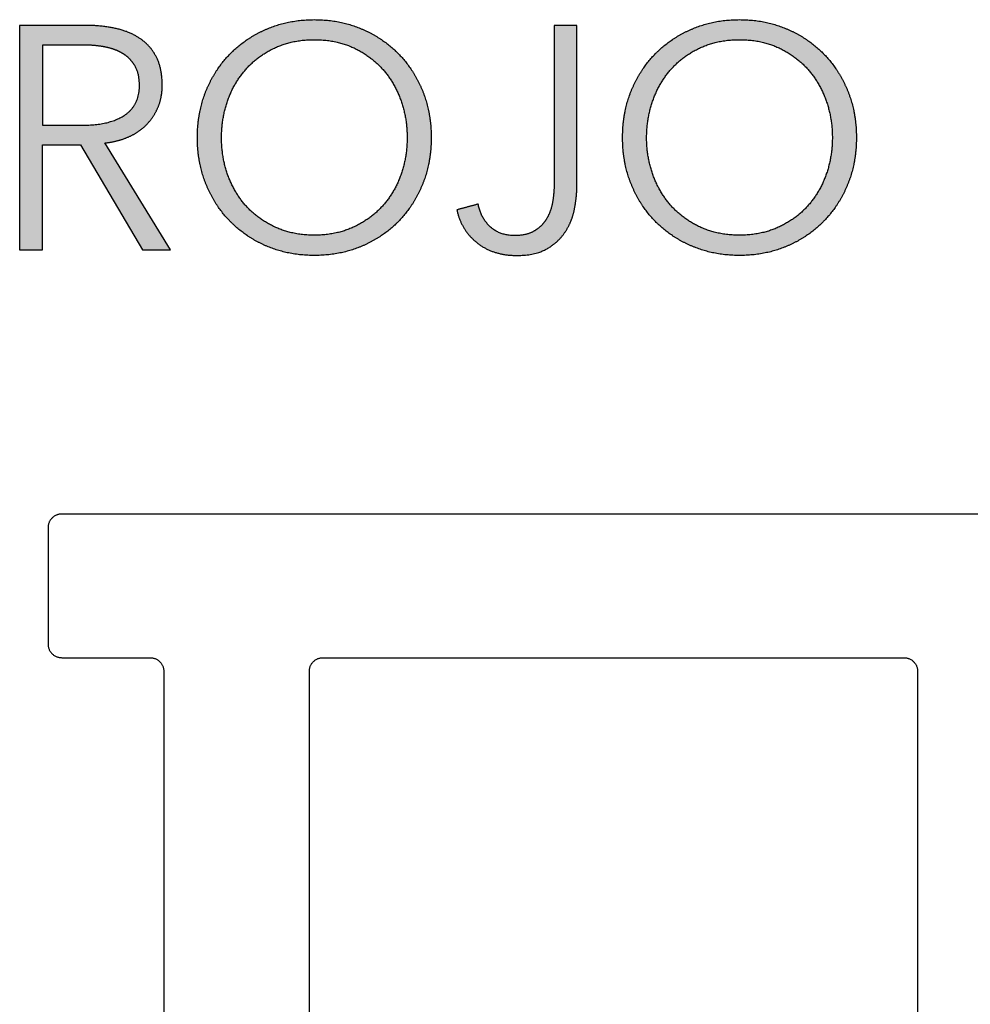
# Model space of a CAD drawing. Header units: millimetres. Extents: x 13017 to 17243, y -10418 to -9311.
# Tile 4 of 12: x 13740 to 13846, y -10089 to -9979. Entities that reach past the tile are written whole.
import ezdxf

# ---------------------------------------------------------------- set-up
doc = ezdxf.new("R2010")
doc.units = ezdxf.units.MM
doc.layers.add('CERAMICA_FERRES', color=7, linetype='Continuous', true_color=0x000000)
doc.layers.add('COTES_PLANOLS$Visible$Curves$Default', color=7, linetype='Continuous', true_color=0x000000)

msp = doc.modelspace()

# ---------------------------------------------------------------- hatches: boundary and pattern name
at = {"layer": 'CERAMICA_FERRES'}
h = msp.add_hatch(color=256, dxfattribs=at)
h.paths.add_polyline_path([(13747.72, -9979.69), (13740.37, -9979.69), (13740.37, -10004.69), (13742.92, -10004.69), (13742.92, -9993), (13747.15, -9993), (13754.07, -10004.69), (13757.18, -10004.69), (13749.87, -9992.79), (13750.21, -9992.75), (13750.38, -9992.72), (13750.55, -9992.7), (13750.71, -9992.67), (13750.87, -9992.63), (13751.04, -9992.6), (13751.2, -9992.56), (13751.35, -9992.52), (13751.51, -9992.47), (13751.67, -9992.43), (13751.82, -9992.38), (13751.97, -9992.33), (13752.12, -9992.27), (13752.27, -9992.21), (13752.41, -9992.15), (13752.56, -9992.09), (13752.7, -9992.02), (13752.84, -9991.96), (13752.98, -9991.89), (13753.11, -9991.81), (13753.24, -9991.74), (13753.37, -9991.66), (13753.5, -9991.57), (13753.62, -9991.49), (13753.75, -9991.4), (13753.87, -9991.31), (13753.98, -9991.22), (13754.1, -9991.13), (13754.21, -9991.03), (13754.32, -9990.93), (13754.43, -9990.83), (13754.53, -9990.72), (13754.63, -9990.62), (13754.73, -9990.51), (13754.83, -9990.4), (13754.92, -9990.28), (13755.01, -9990.16), (13755.1, -9990.05), (13755.19, -9989.92), (13755.27, -9989.8), (13755.35, -9989.67), (13755.43, -9989.55), (13755.5, -9989.42), (13755.57, -9989.28), (13755.64, -9989.15), (13755.71, -9989.01), (13755.77, -9988.87), (13755.83, -9988.73), (13755.88, -9988.58), (13755.94, -9988.44), (13755.99, -9988.29), (13756.03, -9988.14), (13756.07, -9987.99), (13756.11, -9987.83), (13756.14, -9987.68), (13756.17, -9987.52), (13756.19, -9987.36), (13756.21, -9987.2), (13756.23, -9987.04), (13756.25, -9986.87), (13756.26, -9986.7), (13756.26, -9986.53), (13756.26, -9986.36), (13756.26, -9986.13), (13756.25, -9985.91), (13756.24, -9985.69), (13756.22, -9985.48), (13756.2, -9985.27), (13756.17, -9985.06), (13756.14, -9984.86), (13756.1, -9984.67), (13756.06, -9984.48), (13756.01, -9984.29), (13755.96, -9984.1), (13755.91, -9983.93), (13755.84, -9983.75), (13755.78, -9983.58), (13755.74, -9983.5), (13755.7, -9983.42), (13755.67, -9983.33), (13755.63, -9983.25), (13755.55, -9983.1), (13755.46, -9982.94), (13755.37, -9982.79), (13755.28, -9982.65), (13755.18, -9982.51), (13755.08, -9982.37), (13754.97, -9982.23), (13754.86, -9982.1), (13754.75, -9981.98), (13754.63, -9981.85), (13754.51, -9981.73), (13754.39, -9981.62), (13754.26, -9981.5), (13754.12, -9981.4), (13753.99, -9981.29), (13753.84, -9981.19), (13753.7, -9981.09), (13753.55, -9981), (13753.4, -9980.91), (13753.24, -9980.82), (13753.09, -9980.74), (13752.92, -9980.66), (13752.76, -9980.58), (13752.59, -9980.51), (13752.42, -9980.44), (13752.24, -9980.37), (13752.07, -9980.31), (13751.88, -9980.25), (13751.7, -9980.19), (13751.51, -9980.14), (13751.32, -9980.09), (13751.13, -9980.04), (13750.73, -9979.96), (13750.32, -9979.89), (13749.91, -9979.83), (13749.49, -9979.78), (13749.06, -9979.74), (13748.62, -9979.71), (13748.17, -9979.69)], flags=0)
h.paths.add_polyline_path([(13747.33, -9990.81), (13747.71, -9990.81), (13748.08, -9990.79), (13748.43, -9990.77), (13748.78, -9990.74), (13749.11, -9990.7), (13749.43, -9990.65), (13749.75, -9990.6), (13749.9, -9990.57), (13750.05, -9990.53), (13750.19, -9990.5), (13750.34, -9990.46), (13750.48, -9990.42), (13750.62, -9990.38), (13750.75, -9990.33), (13750.89, -9990.29), (13751.02, -9990.24), (13751.14, -9990.19), (13751.27, -9990.13), (13751.39, -9990.08), (13751.51, -9990.02), (13751.62, -9989.96), (13751.74, -9989.9), (13751.85, -9989.83), (13751.96, -9989.77), (13752.06, -9989.7), (13752.16, -9989.63), (13752.26, -9989.56), (13752.36, -9989.48), (13752.45, -9989.4), (13752.54, -9989.32), (13752.63, -9989.24), (13752.71, -9989.16), (13752.79, -9989.07), (13752.86, -9988.99), (13752.94, -9988.9), (13753.01, -9988.8), (13753.07, -9988.71), (13753.14, -9988.61), (13753.2, -9988.51), (13753.25, -9988.41), (13753.31, -9988.31), (13753.36, -9988.2), (13753.4, -9988.1), (13753.45, -9987.99), (13753.49, -9987.87), (13753.52, -9987.76), (13753.56, -9987.64), (13753.59, -9987.53), (13753.62, -9987.4), (13753.64, -9987.28), (13753.66, -9987.16), (13753.68, -9987.03), (13753.69, -9986.9), (13753.71, -9986.77), (13753.71, -9986.64), (13753.72, -9986.5), (13753.72, -9986.36), (13753.72, -9986.21), (13753.71, -9986.06), (13753.7, -9985.91), (13753.69, -9985.77), (13753.68, -9985.63), (13753.66, -9985.49), (13753.63, -9985.36), (13753.61, -9985.22), (13753.58, -9985.09), (13753.54, -9984.97), (13753.5, -9984.85), (13753.46, -9984.73), (13753.44, -9984.67), (13753.42, -9984.61), (13753.39, -9984.55), (13753.37, -9984.5), (13753.34, -9984.44), (13753.32, -9984.39), (13753.29, -9984.33), (13753.26, -9984.28), (13753.2, -9984.17), (13753.14, -9984.07), (13753.08, -9983.97), (13753.01, -9983.87), (13752.94, -9983.78), (13752.87, -9983.69), (13752.79, -9983.6), (13752.71, -9983.51), (13752.63, -9983.43), (13752.55, -9983.34), (13752.46, -9983.26), (13752.37, -9983.19), (13752.28, -9983.11), (13752.19, -9983.04), (13752.09, -9982.97), (13751.99, -9982.9), (13751.89, -9982.84), (13751.78, -9982.77), (13751.67, -9982.71), (13751.56, -9982.65), (13751.45, -9982.6), (13751.33, -9982.54), (13751.21, -9982.49), (13751.09, -9982.44), (13750.97, -9982.4), (13750.84, -9982.35), (13750.71, -9982.31), (13750.57, -9982.27), (13750.44, -9982.23), (13750.3, -9982.19), (13750.16, -9982.16), (13750.01, -9982.12), (13749.72, -9982.07), (13749.42, -9982.02), (13749.1, -9981.97), (13748.79, -9981.94), (13748.46, -9981.91), (13748.13, -9981.89), (13747.78, -9981.88), (13747.44, -9981.88), (13742.92, -9981.88), (13742.92, -9990.81)], flags=0)
h = msp.add_hatch(color=256, dxfattribs=at)
h.paths.add_polyline_path([(13786.24, -9992.19), (13786.24, -9991.83), (13786.23, -9991.48), (13786.21, -9991.13), (13786.18, -9990.79), (13786.15, -9990.45), (13786.1, -9990.11), (13786.05, -9989.77), (13785.99, -9989.44), (13785.93, -9989.12), (13785.86, -9988.79), (13785.77, -9988.47), (13785.69, -9988.16), (13785.59, -9987.84), (13785.49, -9987.53), (13785.37, -9987.23), (13785.25, -9986.93), (13785.13, -9986.63), (13784.99, -9986.34), (13784.86, -9986.05), (13784.71, -9985.77), (13784.56, -9985.49), (13784.41, -9985.22), (13784.24, -9984.95), (13784.07, -9984.69), (13783.9, -9984.43), (13783.72, -9984.18), (13783.54, -9983.93), (13783.34, -9983.69), (13783.15, -9983.46), (13782.94, -9983.23), (13782.73, -9983), (13782.52, -9982.78), (13782.3, -9982.56), (13782.07, -9982.35), (13781.84, -9982.15), (13781.6, -9981.95), (13781.36, -9981.76), (13781.12, -9981.57), (13780.87, -9981.39), (13780.61, -9981.22), (13780.35, -9981.05), (13780.08, -9980.89), (13779.81, -9980.73), (13779.54, -9980.58), (13779.26, -9980.44), (13778.97, -9980.3), (13778.68, -9980.17), (13778.39, -9980.04), (13778.09, -9979.92), (13777.78, -9979.81), (13777.48, -9979.71), (13777.17, -9979.61), (13776.86, -9979.52), (13776.54, -9979.44), (13776.22, -9979.37), (13775.9, -9979.3), (13775.58, -9979.24), (13775.25, -9979.19), (13774.92, -9979.15), (13774.58, -9979.11), (13774.24, -9979.09), (13773.9, -9979.07), (13773.56, -9979.06), (13773.21, -9979.05), (13772.87, -9979.06), (13772.52, -9979.07), (13772.18, -9979.09), (13771.84, -9979.11), (13771.51, -9979.15), (13771.18, -9979.19), (13770.85, -9979.24), (13770.52, -9979.3), (13770.2, -9979.37), (13769.88, -9979.44), (13769.57, -9979.52), (13769.26, -9979.61), (13768.95, -9979.71), (13768.64, -9979.81), (13768.34, -9979.92), (13768.04, -9980.04), (13767.74, -9980.17), (13767.45, -9980.3), (13767.17, -9980.44), (13766.89, -9980.58), (13766.61, -9980.73), (13766.34, -9980.89), (13766.08, -9981.05), (13765.81, -9981.22), (13765.56, -9981.39), (13765.31, -9981.57), (13765.06, -9981.76), (13764.82, -9981.95), (13764.59, -9982.15), (13764.35, -9982.35), (13764.13, -9982.56), (13763.91, -9982.78), (13763.69, -9983), (13763.48, -9983.23), (13763.28, -9983.46), (13763.08, -9983.69), (13762.89, -9983.93), (13762.7, -9984.18), (13762.52, -9984.43), (13762.35, -9984.69), (13762.18, -9984.95), (13762.02, -9985.22), (13761.86, -9985.49), (13761.71, -9985.77), (13761.57, -9986.05), (13761.43, -9986.34), (13761.3, -9986.63), (13761.17, -9986.93), (13761.05, -9987.23), (13760.94, -9987.53), (13760.84, -9987.84), (13760.74, -9988.16), (13760.65, -9988.47), (13760.57, -9988.79), (13760.5, -9989.12), (13760.43, -9989.44), (13760.37, -9989.77), (13760.32, -9990.11), (13760.28, -9990.45), (13760.24, -9990.79), (13760.22, -9991.13), (13760.2, -9991.48), (13760.19, -9991.83), (13760.18, -9992.19), (13760.19, -9992.54), (13760.2, -9992.9), (13760.22, -9993.24), (13760.24, -9993.59), (13760.28, -9993.93), (13760.32, -9994.27), (13760.37, -9994.6), (13760.43, -9994.93), (13760.5, -9995.26), (13760.57, -9995.58), (13760.65, -9995.9), (13760.74, -9996.22), (13760.84, -9996.53), (13760.94, -9996.84), (13761.05, -9997.15), (13761.17, -9997.45), (13761.3, -9997.75), (13761.43, -9998.04), (13761.57, -9998.33), (13761.71, -9998.61), (13761.86, -9998.89), (13762.02, -9999.16), (13762.18, -9999.43), (13762.35, -9999.69), (13762.52, -9999.94), (13762.7, -10000.2), (13762.89, -10000.44), (13763.08, -10000.68), (13763.28, -10000.92), (13763.48, -10001.15), (13763.69, -10001.38), (13763.91, -10001.6), (13764.13, -10001.81), (13764.35, -10002.02), (13764.59, -10002.23), (13764.82, -10002.43), (13765.06, -10002.62), (13765.31, -10002.8), (13765.56, -10002.98), (13765.81, -10003.16), (13766.08, -10003.32), (13766.34, -10003.49), (13766.61, -10003.64), (13766.89, -10003.79), (13767.17, -10003.94), (13767.45, -10004.08), (13767.74, -10004.21), (13768.04, -10004.34), (13768.34, -10004.46), (13768.64, -10004.57), (13768.95, -10004.67), (13769.26, -10004.77), (13769.57, -10004.86), (13769.88, -10004.94), (13770.2, -10005.01), (13770.52, -10005.08), (13770.85, -10005.13), (13771.18, -10005.19), (13771.51, -10005.23), (13771.84, -10005.26), (13772.18, -10005.29), (13772.52, -10005.31), (13772.87, -10005.32), (13773.21, -10005.32), (13773.56, -10005.32), (13773.9, -10005.31), (13774.24, -10005.29), (13774.58, -10005.26), (13774.92, -10005.23), (13775.25, -10005.19), (13775.58, -10005.13), (13775.9, -10005.08), (13776.22, -10005.01), (13776.54, -10004.94), (13776.86, -10004.86), (13777.17, -10004.77), (13777.48, -10004.67), (13777.78, -10004.57), (13778.09, -10004.46), (13778.39, -10004.34), (13778.68, -10004.21), (13778.97, -10004.08), (13779.26, -10003.94), (13779.54, -10003.79), (13779.81, -10003.64), (13780.08, -10003.49), (13780.35, -10003.32), (13780.61, -10003.16), (13780.87, -10002.98), (13781.12, -10002.8), (13781.36, -10002.62), (13781.6, -10002.43), (13781.84, -10002.23), (13782.07, -10002.02), (13782.3, -10001.81), (13782.52, -10001.6), (13782.73, -10001.38), (13782.94, -10001.15), (13783.15, -10000.92), (13783.34, -10000.68), (13783.54, -10000.44), (13783.72, -10000.2), (13783.9, -9999.94), (13784.07, -9999.69), (13784.24, -9999.43), (13784.41, -9999.16), (13784.56, -9998.89), (13784.71, -9998.61), (13784.86, -9998.33), (13784.99, -9998.04), (13785.13, -9997.75), (13785.25, -9997.45), (13785.37, -9997.15), (13785.49, -9996.84), (13785.59, -9996.53), (13785.69, -9996.22), (13785.77, -9995.9), (13785.86, -9995.58), (13785.93, -9995.26), (13785.99, -9994.93), (13786.05, -9994.6), (13786.1, -9994.27), (13786.15, -9993.93), (13786.18, -9993.59), (13786.21, -9993.24), (13786.23, -9992.9), (13786.24, -9992.54)], flags=0)
h.paths.add_polyline_path([(13783.56, -9992.19), (13783.56, -9991.92), (13783.55, -9991.64), (13783.53, -9991.37), (13783.51, -9991.11), (13783.49, -9990.84), (13783.46, -9990.58), (13783.42, -9990.31), (13783.38, -9990.05), (13783.33, -9989.79), (13783.28, -9989.53), (13783.22, -9989.28), (13783.16, -9989.02), (13783.09, -9988.77), (13783.02, -9988.52), (13782.94, -9988.27), (13782.85, -9988.02), (13782.76, -9987.78), (13782.67, -9987.53), (13782.56, -9987.3), (13782.46, -9987.06), (13782.35, -9986.83), (13782.23, -9986.61), (13782.11, -9986.38), (13781.99, -9986.16), (13781.86, -9985.95), (13781.72, -9985.74), (13781.58, -9985.53), (13781.44, -9985.32), (13781.28, -9985.12), (13781.13, -9984.93), (13780.97, -9984.73), (13780.8, -9984.54), (13780.63, -9984.36), (13780.46, -9984.18), (13780.28, -9984), (13780.1, -9983.83), (13779.91, -9983.67), (13779.72, -9983.51), (13779.52, -9983.35), (13779.32, -9983.2), (13779.11, -9983.05), (13778.9, -9982.91), (13778.68, -9982.77), (13778.46, -9982.64), (13778.24, -9982.51), (13778.01, -9982.39), (13777.78, -9982.27), (13777.54, -9982.16), (13777.3, -9982.05), (13777.05, -9981.95), (13776.8, -9981.86), (13776.55, -9981.77), (13776.29, -9981.69), (13776.03, -9981.62), (13775.76, -9981.56), (13775.49, -9981.5), (13775.22, -9981.45), (13774.95, -9981.4), (13774.67, -9981.36), (13774.38, -9981.33), (13774.1, -9981.31), (13773.81, -9981.29), (13773.51, -9981.28), (13773.21, -9981.28), (13772.91, -9981.28), (13772.62, -9981.29), (13772.33, -9981.31), (13772.04, -9981.33), (13771.76, -9981.36), (13771.48, -9981.4), (13771.2, -9981.45), (13770.93, -9981.5), (13770.66, -9981.56), (13770.4, -9981.62), (13770.14, -9981.69), (13769.88, -9981.77), (13769.63, -9981.86), (13769.38, -9981.95), (13769.13, -9982.05), (13768.89, -9982.16), (13768.65, -9982.27), (13768.41, -9982.39), (13768.19, -9982.51), (13767.96, -9982.64), (13767.74, -9982.77), (13767.53, -9982.91), (13767.31, -9983.05), (13767.11, -9983.2), (13766.91, -9983.35), (13766.71, -9983.51), (13766.52, -9983.67), (13766.33, -9983.83), (13766.14, -9984), (13765.97, -9984.18), (13765.79, -9984.36), (13765.62, -9984.54), (13765.46, -9984.73), (13765.3, -9984.93), (13765.14, -9985.12), (13764.99, -9985.32), (13764.84, -9985.53), (13764.7, -9985.74), (13764.57, -9985.95), (13764.44, -9986.16), (13764.31, -9986.38), (13764.19, -9986.61), (13764.08, -9986.83), (13763.97, -9987.06), (13763.86, -9987.3), (13763.76, -9987.53), (13763.66, -9987.78), (13763.57, -9988.02), (13763.49, -9988.27), (13763.41, -9988.52), (13763.33, -9988.77), (13763.26, -9989.02), (13763.2, -9989.28), (13763.14, -9989.53), (13763.09, -9989.79), (13763.04, -9990.05), (13763, -9990.31), (13762.97, -9990.58), (13762.94, -9990.84), (13762.91, -9991.11), (13762.89, -9991.37), (13762.88, -9991.64), (13762.87, -9991.92), (13762.87, -9992.19), (13762.87, -9992.46), (13762.88, -9992.73), (13762.89, -9993), (13762.91, -9993.27), (13762.94, -9993.54), (13762.97, -9993.8), (13763, -9994.06), (13763.04, -9994.32), (13763.09, -9994.58), (13763.14, -9994.84), (13763.2, -9995.1), (13763.26, -9995.35), (13763.33, -9995.61), (13763.41, -9995.86), (13763.49, -9996.11), (13763.57, -9996.36), (13763.66, -9996.6), (13763.76, -9996.84), (13763.86, -9997.08), (13763.97, -9997.31), (13764.08, -9997.54), (13764.19, -9997.77), (13764.31, -9997.99), (13764.44, -9998.21), (13764.57, -9998.42), (13764.7, -9998.63), (13764.84, -9998.84), (13764.99, -9999.04), (13765.14, -9999.24), (13765.3, -9999.44), (13765.46, -9999.63), (13765.62, -9999.82), (13765.79, -10000), (13765.97, -10000.18), (13766.14, -10000.35), (13766.33, -10000.52), (13766.52, -10000.68), (13766.71, -10000.84), (13766.91, -10001), (13767.11, -10001.15), (13767.31, -10001.29), (13767.53, -10001.43), (13767.74, -10001.57), (13767.96, -10001.7), (13768.19, -10001.83), (13768.41, -10001.95), (13768.65, -10002.07), (13768.89, -10002.18), (13769.13, -10002.29), (13769.38, -10002.39), (13769.63, -10002.48), (13769.88, -10002.57), (13770.14, -10002.65), (13770.4, -10002.72), (13770.66, -10002.78), (13770.93, -10002.84), (13771.2, -10002.9), (13771.48, -10002.94), (13771.76, -10002.98), (13772.04, -10003.01), (13772.33, -10003.03), (13772.62, -10003.05), (13772.91, -10003.06), (13773.21, -10003.06), (13773.51, -10003.06), (13773.81, -10003.05), (13774.1, -10003.03), (13774.38, -10003.01), (13774.67, -10002.98), (13774.95, -10002.94), (13775.22, -10002.9), (13775.49, -10002.84), (13775.76, -10002.78), (13776.03, -10002.72), (13776.29, -10002.65), (13776.55, -10002.57), (13776.8, -10002.48), (13777.05, -10002.39), (13777.3, -10002.29), (13777.54, -10002.18), (13777.78, -10002.07), (13778.01, -10001.95), (13778.24, -10001.83), (13778.46, -10001.7), (13778.68, -10001.57), (13778.9, -10001.43), (13779.11, -10001.29), (13779.32, -10001.15), (13779.52, -10001), (13779.72, -10000.84), (13779.91, -10000.68), (13780.1, -10000.52), (13780.28, -10000.35), (13780.46, -10000.18), (13780.63, -10000), (13780.8, -9999.82), (13780.97, -9999.63), (13781.13, -9999.44), (13781.28, -9999.24), (13781.44, -9999.04), (13781.58, -9998.84), (13781.72, -9998.63), (13781.86, -9998.42), (13781.99, -9998.21), (13782.11, -9997.99), (13782.23, -9997.77), (13782.35, -9997.54), (13782.46, -9997.31), (13782.56, -9997.08), (13782.67, -9996.84), (13782.76, -9996.6), (13782.85, -9996.36), (13782.94, -9996.11), (13783.02, -9995.86), (13783.09, -9995.61), (13783.16, -9995.35), (13783.22, -9995.1), (13783.28, -9994.84), (13783.33, -9994.58), (13783.38, -9994.32), (13783.42, -9994.06), (13783.46, -9993.8), (13783.49, -9993.54), (13783.51, -9993.27), (13783.53, -9993), (13783.55, -9992.73), (13783.56, -9992.46)], flags=0)
msp.add_hatch(color=256, dxfattribs=at).paths.add_polyline_path([(13791.47, -9999.6), (13789.1, -10000.24), (13789.13, -10000.38), (13789.16, -10000.51), (13789.2, -10000.65), (13789.24, -10000.78), (13789.28, -10000.92), (13789.32, -10001.05), (13789.37, -10001.17), (13789.41, -10001.3), (13789.46, -10001.43), (13789.52, -10001.55), (13789.57, -10001.67), (13789.63, -10001.8), (13789.69, -10001.92), (13789.75, -10002.03), (13789.82, -10002.15), (13789.89, -10002.27), (13789.96, -10002.38), (13790.03, -10002.49), (13790.11, -10002.6), (13790.19, -10002.71), (13790.27, -10002.82), (13790.35, -10002.92), (13790.44, -10003.03), (13790.53, -10003.13), (13790.62, -10003.23), (13790.71, -10003.33), (13790.81, -10003.43), (13790.91, -10003.52), (13791.01, -10003.62), (13791.11, -10003.71), (13791.22, -10003.8), (13791.33, -10003.89), (13791.44, -10003.98), (13791.55, -10004.07), (13791.67, -10004.15), (13791.78, -10004.23), (13791.9, -10004.31), (13792.02, -10004.38), (13792.14, -10004.45), (13792.27, -10004.52), (13792.4, -10004.59), (13792.52, -10004.65), (13792.65, -10004.71), (13792.78, -10004.77), (13792.92, -10004.82), (13793.05, -10004.87), (13793.19, -10004.92), (13793.33, -10004.97), (13793.47, -10005.01), (13793.61, -10005.05), (13793.76, -10005.09), (13793.91, -10005.12), (13794.05, -10005.16), (13794.2, -10005.18), (13794.36, -10005.21), (13794.51, -10005.23), (13794.67, -10005.26), (13794.83, -10005.27), (13794.98, -10005.29), (13795.15, -10005.3), (13795.31, -10005.31), (13795.48, -10005.32), (13795.81, -10005.32), (13796.06, -10005.32), (13796.31, -10005.31), (13796.55, -10005.3), (13796.79, -10005.28), (13797.02, -10005.25), (13797.24, -10005.22), (13797.46, -10005.18), (13797.67, -10005.13), (13797.88, -10005.08), (13798.08, -10005.03), (13798.18, -10005), (13798.28, -10004.97), (13798.37, -10004.93), (13798.47, -10004.9), (13798.56, -10004.86), (13798.65, -10004.82), (13798.74, -10004.78), (13798.83, -10004.74), (13798.91, -10004.7), (13799, -10004.66), (13799.08, -10004.61), (13799.17, -10004.56), (13799.33, -10004.47), (13799.48, -10004.37), (13799.64, -10004.27), (13799.78, -10004.16), (13799.93, -10004.05), (13800.07, -10003.94), (13800.2, -10003.82), (13800.33, -10003.7), (13800.46, -10003.58), (13800.58, -10003.46), (13800.7, -10003.33), (13800.81, -10003.2), (13800.92, -10003.06), (13801.02, -10002.93), (13801.12, -10002.78), (13801.21, -10002.64), (13801.3, -10002.49), (13801.39, -10002.35), (13801.48, -10002.2), (13801.55, -10002.04), (13801.63, -10001.89), (13801.7, -10001.74), (13801.77, -10001.58), (13801.84, -10001.42), (13801.9, -10001.26), (13801.95, -10001.1), (13802.01, -10000.94), (13802.06, -10000.77), (13802.1, -10000.61), (13802.15, -10000.44), (13802.19, -10000.27), (13802.22, -10000.1), (13802.28, -9999.76), (13802.34, -9999.42), (13802.38, -9999.09), (13802.42, -9998.76), (13802.45, -9998.43), (13802.47, -9998.11), (13802.48, -9997.8), (13802.48, -9997.49), (13802.48, -9979.69), (13799.94, -9979.69), (13799.94, -9997.31), (13799.94, -9997.59), (13799.93, -9997.87), (13799.92, -9998.14), (13799.89, -9998.42), (13799.87, -9998.69), (13799.83, -9998.95), (13799.79, -9999.22), (13799.75, -9999.48), (13799.72, -9999.61), (13799.69, -9999.74), (13799.66, -9999.86), (13799.63, -9999.99), (13799.6, -10000.11), (13799.56, -10000.23), (13799.52, -10000.35), (13799.47, -10000.46), (13799.43, -10000.58), (13799.38, -10000.69), (13799.33, -10000.8), (13799.28, -10000.91), (13799.22, -10001.02), (13799.17, -10001.13), (13799.1, -10001.23), (13799.04, -10001.33), (13798.98, -10001.43), (13798.91, -10001.53), (13798.84, -10001.63), (13798.77, -10001.72), (13798.69, -10001.81), (13798.61, -10001.9), (13798.53, -10001.98), (13798.45, -10002.06), (13798.36, -10002.14), (13798.27, -10002.22), (13798.18, -10002.29), (13798.09, -10002.36), (13797.99, -10002.43), (13797.89, -10002.5), (13797.79, -10002.56), (13797.68, -10002.62), (13797.63, -10002.65), (13797.57, -10002.68), (13797.52, -10002.71), (13797.46, -10002.73), (13797.41, -10002.76), (13797.35, -10002.78), (13797.29, -10002.81), (13797.23, -10002.83), (13797.17, -10002.85), (13797.11, -10002.87), (13797.05, -10002.89), (13796.98, -10002.91), (13796.85, -10002.95), (13796.72, -10002.98), (13796.58, -10003.01), (13796.44, -10003.03), (13796.3, -10003.05), (13796.15, -10003.07), (13796, -10003.08), (13795.85, -10003.09), (13795.69, -10003.1), (13795.53, -10003.1), (13795.42, -10003.1), (13795.32, -10003.1), (13795.22, -10003.09), (13795.12, -10003.08), (13795.02, -10003.07), (13794.92, -10003.06), (13794.82, -10003.05), (13794.72, -10003.04), (13794.63, -10003.02), (13794.53, -10003), (13794.44, -10002.98), (13794.35, -10002.96), (13794.26, -10002.93), (13794.17, -10002.91), (13794.08, -10002.88), (13794, -10002.85), (13793.91, -10002.82), (13793.83, -10002.78), (13793.75, -10002.74), (13793.67, -10002.71), (13793.59, -10002.67), (13793.51, -10002.62), (13793.43, -10002.58), (13793.35, -10002.53), (13793.28, -10002.49), (13793.21, -10002.44), (13793.13, -10002.38), (13793.06, -10002.33), (13792.99, -10002.27), (13792.92, -10002.21), (13792.86, -10002.16), (13792.79, -10002.09), (13792.73, -10002.03), (13792.66, -10001.97), (13792.6, -10001.9), (13792.54, -10001.83), (13792.49, -10001.77), (13792.43, -10001.7), (13792.37, -10001.63), (13792.32, -10001.56), (13792.27, -10001.49), (13792.22, -10001.42), (13792.17, -10001.34), (13792.12, -10001.27), (13792.07, -10001.2), (13792.03, -10001.12), (13791.98, -10001.04), (13791.94, -10000.97), (13791.9, -10000.89), (13791.86, -10000.81), (13791.82, -10000.73), (13791.79, -10000.65), (13791.75, -10000.57), (13791.72, -10000.48), (13791.69, -10000.4), (13791.66, -10000.32), (13791.63, -10000.23), (13791.6, -10000.14), (13791.57, -10000.06), (13791.55, -9999.97), (13791.53, -9999.88), (13791.51, -9999.79), (13791.49, -9999.7)], flags=0)
h = msp.add_hatch(color=256, dxfattribs=at)
h.paths.add_polyline_path([(13833.63, -9992.19), (13833.63, -9991.83), (13833.61, -9991.48), (13833.59, -9991.13), (13833.57, -9990.79), (13833.53, -9990.45), (13833.49, -9990.11), (13833.44, -9989.77), (13833.38, -9989.44), (13833.32, -9989.12), (13833.24, -9988.79), (13833.16, -9988.47), (13833.07, -9988.16), (13832.98, -9987.84), (13832.87, -9987.53), (13832.76, -9987.23), (13832.64, -9986.93), (13832.51, -9986.63), (13832.38, -9986.34), (13832.24, -9986.05), (13832.1, -9985.77), (13831.95, -9985.49), (13831.79, -9985.22), (13831.63, -9984.95), (13831.46, -9984.69), (13831.29, -9984.43), (13831.11, -9984.18), (13830.92, -9983.93), (13830.73, -9983.69), (13830.53, -9983.46), (13830.33, -9983.23), (13830.12, -9983), (13829.9, -9982.78), (13829.68, -9982.56), (13829.46, -9982.35), (13829.23, -9982.15), (13828.99, -9981.95), (13828.75, -9981.76), (13828.5, -9981.57), (13828.25, -9981.39), (13828, -9981.22), (13827.74, -9981.05), (13827.47, -9980.89), (13827.2, -9980.73), (13826.92, -9980.58), (13826.64, -9980.44), (13826.36, -9980.3), (13826.07, -9980.17), (13825.77, -9980.04), (13825.47, -9979.92), (13825.17, -9979.81), (13824.86, -9979.71), (13824.56, -9979.61), (13824.24, -9979.52), (13823.93, -9979.44), (13823.61, -9979.37), (13823.29, -9979.3), (13822.96, -9979.24), (13822.63, -9979.19), (13822.3, -9979.15), (13821.97, -9979.11), (13821.63, -9979.09), (13821.29, -9979.07), (13820.95, -9979.06), (13820.6, -9979.05), (13820.25, -9979.06), (13819.91, -9979.07), (13819.57, -9979.09), (13819.23, -9979.11), (13818.9, -9979.15), (13818.56, -9979.19), (13818.24, -9979.24), (13817.91, -9979.3), (13817.59, -9979.37), (13817.27, -9979.44), (13816.96, -9979.52), (13816.64, -9979.61), (13816.33, -9979.71), (13816.03, -9979.81), (13815.73, -9979.92), (13815.43, -9980.04), (13815.13, -9980.17), (13814.84, -9980.3), (13814.55, -9980.44), (13814.27, -9980.58), (13814, -9980.73), (13813.73, -9980.89), (13813.46, -9981.05), (13813.2, -9981.22), (13812.95, -9981.39), (13812.7, -9981.57), (13812.45, -9981.76), (13812.21, -9981.95), (13811.97, -9982.15), (13811.74, -9982.35), (13811.52, -9982.56), (13811.29, -9982.78), (13811.08, -9983), (13810.87, -9983.23), (13810.67, -9983.46), (13810.47, -9983.69), (13810.28, -9983.93), (13810.09, -9984.18), (13809.91, -9984.43), (13809.74, -9984.69), (13809.57, -9984.95), (13809.41, -9985.22), (13809.25, -9985.49), (13809.1, -9985.77), (13808.96, -9986.05), (13808.82, -9986.34), (13808.68, -9986.63), (13808.56, -9986.93), (13808.44, -9987.23), (13808.33, -9987.53), (13808.22, -9987.84), (13808.13, -9988.16), (13808.04, -9988.47), (13807.96, -9988.79), (13807.88, -9989.12), (13807.82, -9989.44), (13807.76, -9989.77), (13807.71, -9990.11), (13807.67, -9990.45), (13807.63, -9990.79), (13807.6, -9991.13), (13807.59, -9991.48), (13807.57, -9991.83), (13807.57, -9992.19), (13807.57, -9992.54), (13807.59, -9992.9), (13807.6, -9993.24), (13807.63, -9993.59), (13807.67, -9993.93), (13807.71, -9994.27), (13807.76, -9994.6), (13807.82, -9994.93), (13807.88, -9995.26), (13807.96, -9995.58), (13808.04, -9995.9), (13808.13, -9996.22), (13808.22, -9996.53), (13808.33, -9996.84), (13808.44, -9997.15), (13808.56, -9997.45), (13808.68, -9997.75), (13808.82, -9998.04), (13808.96, -9998.33), (13809.1, -9998.61), (13809.25, -9998.89), (13809.41, -9999.16), (13809.57, -9999.43), (13809.74, -9999.69), (13809.91, -9999.94), (13810.09, -10000.2), (13810.28, -10000.44), (13810.47, -10000.68), (13810.67, -10000.92), (13810.87, -10001.15), (13811.08, -10001.38), (13811.29, -10001.6), (13811.52, -10001.81), (13811.74, -10002.02), (13811.97, -10002.23), (13812.21, -10002.43), (13812.45, -10002.62), (13812.7, -10002.8), (13812.95, -10002.98), (13813.2, -10003.16), (13813.46, -10003.32), (13813.73, -10003.49), (13814, -10003.64), (13814.27, -10003.79), (13814.55, -10003.94), (13814.84, -10004.08), (13815.13, -10004.21), (13815.43, -10004.34), (13815.73, -10004.46), (13816.03, -10004.57), (13816.33, -10004.67), (13816.64, -10004.77), (13816.96, -10004.86), (13817.27, -10004.94), (13817.59, -10005.01), (13817.91, -10005.08), (13818.24, -10005.13), (13818.56, -10005.19), (13818.9, -10005.23), (13819.23, -10005.26), (13819.57, -10005.29), (13819.91, -10005.31), (13820.25, -10005.32), (13820.6, -10005.32), (13820.95, -10005.32), (13821.29, -10005.31), (13821.63, -10005.29), (13821.97, -10005.26), (13822.3, -10005.23), (13822.63, -10005.19), (13822.96, -10005.13), (13823.29, -10005.08), (13823.61, -10005.01), (13823.93, -10004.94), (13824.24, -10004.86), (13824.56, -10004.77), (13824.86, -10004.67), (13825.17, -10004.57), (13825.47, -10004.46), (13825.77, -10004.34), (13826.07, -10004.21), (13826.36, -10004.08), (13826.64, -10003.94), (13826.92, -10003.79), (13827.2, -10003.64), (13827.47, -10003.49), (13827.74, -10003.32), (13828, -10003.16), (13828.25, -10002.98), (13828.5, -10002.8), (13828.75, -10002.62), (13828.99, -10002.43), (13829.23, -10002.23), (13829.46, -10002.02), (13829.68, -10001.81), (13829.9, -10001.6), (13830.12, -10001.38), (13830.33, -10001.15), (13830.53, -10000.92), (13830.73, -10000.68), (13830.92, -10000.44), (13831.11, -10000.2), (13831.29, -9999.94), (13831.46, -9999.69), (13831.63, -9999.43), (13831.79, -9999.16), (13831.95, -9998.89), (13832.1, -9998.61), (13832.24, -9998.33), (13832.38, -9998.04), (13832.51, -9997.75), (13832.64, -9997.45), (13832.76, -9997.15), (13832.87, -9996.84), (13832.98, -9996.53), (13833.07, -9996.22), (13833.16, -9995.9), (13833.24, -9995.58), (13833.32, -9995.26), (13833.38, -9994.93), (13833.44, -9994.6), (13833.49, -9994.27), (13833.53, -9993.93), (13833.57, -9993.59), (13833.59, -9993.24), (13833.61, -9992.9), (13833.63, -9992.54)], flags=0)
h.paths.add_polyline_path([(13830.95, -9992.19), (13830.94, -9991.92), (13830.93, -9991.64), (13830.92, -9991.37), (13830.9, -9991.11), (13830.88, -9990.84), (13830.85, -9990.58), (13830.81, -9990.31), (13830.77, -9990.05), (13830.72, -9989.79), (13830.67, -9989.53), (13830.61, -9989.28), (13830.55, -9989.02), (13830.48, -9988.77), (13830.4, -9988.52), (13830.32, -9988.27), (13830.24, -9988.02), (13830.15, -9987.78), (13830.05, -9987.53), (13829.95, -9987.3), (13829.85, -9987.06), (13829.74, -9986.83), (13829.62, -9986.61), (13829.5, -9986.38), (13829.37, -9986.16), (13829.24, -9985.95), (13829.11, -9985.74), (13828.97, -9985.53), (13828.82, -9985.32), (13828.67, -9985.12), (13828.52, -9984.93), (13828.36, -9984.73), (13828.19, -9984.54), (13828.02, -9984.36), (13827.85, -9984.18), (13827.67, -9984), (13827.48, -9983.83), (13827.3, -9983.67), (13827.1, -9983.51), (13826.91, -9983.35), (13826.7, -9983.2), (13826.5, -9983.05), (13826.29, -9982.91), (13826.07, -9982.77), (13825.85, -9982.64), (13825.63, -9982.51), (13825.4, -9982.39), (13825.16, -9982.27), (13824.92, -9982.16), (13824.68, -9982.05), (13824.44, -9981.95), (13824.19, -9981.86), (13823.93, -9981.77), (13823.68, -9981.69), (13823.41, -9981.62), (13823.15, -9981.56), (13822.88, -9981.5), (13822.61, -9981.45), (13822.33, -9981.4), (13822.05, -9981.36), (13821.77, -9981.33), (13821.48, -9981.31), (13821.19, -9981.29), (13820.9, -9981.28), (13820.6, -9981.28), (13820.3, -9981.28), (13820.01, -9981.29), (13819.72, -9981.31), (13819.43, -9981.33), (13819.15, -9981.36), (13818.87, -9981.4), (13818.59, -9981.45), (13818.32, -9981.5), (13818.05, -9981.56), (13817.78, -9981.62), (13817.52, -9981.69), (13817.27, -9981.77), (13817.01, -9981.86), (13816.76, -9981.95), (13816.52, -9982.05), (13816.27, -9982.16), (13816.04, -9982.27), (13815.8, -9982.39), (13815.57, -9982.51), (13815.35, -9982.64), (13815.13, -9982.77), (13814.91, -9982.91), (13814.7, -9983.05), (13814.49, -9983.2), (13814.29, -9983.35), (13814.1, -9983.51), (13813.9, -9983.67), (13813.71, -9983.83), (13813.53, -9984), (13813.35, -9984.18), (13813.18, -9984.36), (13813.01, -9984.54), (13812.84, -9984.73), (13812.68, -9984.93), (13812.53, -9985.12), (13812.38, -9985.32), (13812.23, -9985.53), (13812.09, -9985.74), (13811.96, -9985.95), (13811.82, -9986.16), (13811.7, -9986.38), (13811.58, -9986.61), (13811.46, -9986.83), (13811.35, -9987.06), (13811.25, -9987.3), (13811.15, -9987.53), (13811.05, -9987.78), (13810.96, -9988.02), (13810.87, -9988.27), (13810.79, -9988.52), (13810.72, -9988.77), (13810.65, -9989.02), (13810.59, -9989.28), (13810.53, -9989.53), (13810.48, -9989.79), (13810.43, -9990.05), (13810.39, -9990.31), (13810.35, -9990.58), (13810.32, -9990.84), (13810.3, -9991.11), (13810.28, -9991.37), (13810.26, -9991.64), (13810.26, -9991.92), (13810.25, -9992.19), (13810.26, -9992.46), (13810.26, -9992.73), (13810.28, -9993), (13810.3, -9993.27), (13810.32, -9993.54), (13810.35, -9993.8), (13810.39, -9994.06), (13810.43, -9994.32), (13810.48, -9994.58), (13810.53, -9994.84), (13810.59, -9995.1), (13810.65, -9995.35), (13810.72, -9995.61), (13810.79, -9995.86), (13810.87, -9996.11), (13810.96, -9996.36), (13811.05, -9996.6), (13811.15, -9996.84), (13811.25, -9997.08), (13811.35, -9997.31), (13811.46, -9997.54), (13811.58, -9997.77), (13811.7, -9997.99), (13811.82, -9998.21), (13811.96, -9998.42), (13812.09, -9998.63), (13812.23, -9998.84), (13812.38, -9999.04), (13812.53, -9999.24), (13812.68, -9999.44), (13812.84, -9999.63), (13813.01, -9999.82), (13813.18, -10000), (13813.35, -10000.18), (13813.53, -10000.35), (13813.71, -10000.52), (13813.9, -10000.68), (13814.1, -10000.84), (13814.29, -10001), (13814.49, -10001.15), (13814.7, -10001.29), (13814.91, -10001.43), (13815.13, -10001.57), (13815.35, -10001.7), (13815.57, -10001.83), (13815.8, -10001.95), (13816.04, -10002.07), (13816.27, -10002.18), (13816.52, -10002.29), (13816.76, -10002.39), (13817.01, -10002.48), (13817.27, -10002.57), (13817.52, -10002.65), (13817.78, -10002.72), (13818.05, -10002.78), (13818.32, -10002.84), (13818.59, -10002.9), (13818.87, -10002.94), (13819.15, -10002.98), (13819.43, -10003.01), (13819.72, -10003.03), (13820.01, -10003.05), (13820.3, -10003.06), (13820.6, -10003.06), (13820.9, -10003.06), (13821.19, -10003.05), (13821.48, -10003.03), (13821.77, -10003.01), (13822.05, -10002.98), (13822.33, -10002.94), (13822.61, -10002.9), (13822.88, -10002.84), (13823.15, -10002.78), (13823.41, -10002.72), (13823.68, -10002.65), (13823.93, -10002.57), (13824.19, -10002.48), (13824.44, -10002.39), (13824.68, -10002.29), (13824.92, -10002.18), (13825.16, -10002.07), (13825.4, -10001.95), (13825.63, -10001.83), (13825.85, -10001.7), (13826.07, -10001.57), (13826.29, -10001.43), (13826.5, -10001.29), (13826.7, -10001.15), (13826.91, -10001), (13827.1, -10000.84), (13827.3, -10000.68), (13827.48, -10000.52), (13827.67, -10000.35), (13827.85, -10000.18), (13828.02, -10000), (13828.19, -9999.82), (13828.36, -9999.63), (13828.52, -9999.44), (13828.67, -9999.24), (13828.82, -9999.04), (13828.97, -9998.84), (13829.11, -9998.63), (13829.24, -9998.42), (13829.37, -9998.21), (13829.5, -9997.99), (13829.62, -9997.77), (13829.74, -9997.54), (13829.85, -9997.31), (13829.95, -9997.08), (13830.05, -9996.84), (13830.15, -9996.6), (13830.24, -9996.36), (13830.32, -9996.11), (13830.4, -9995.86), (13830.48, -9995.61), (13830.55, -9995.35), (13830.61, -9995.1), (13830.67, -9994.84), (13830.72, -9994.58), (13830.77, -9994.32), (13830.81, -9994.06), (13830.85, -9993.8), (13830.88, -9993.54), (13830.9, -9993.27), (13830.92, -9993), (13830.93, -9992.73), (13830.94, -9992.46)], flags=0)

# ---------------------------------------------------------------- linework, layer by layer
for p, q in [((13747.72, -9979.69), (13740.37, -9979.69)), ((13740.37, -9979.69), (13740.37, -10004.69)), ((13747.44, -9981.88), (13742.92, -9981.88)), ((13742.92, -9981.88), (13742.92, -9990.81)), ((13742.92, -9990.81), (13747.33, -9990.81)), ((13742.92, -10004.69), (13742.92, -9993)), ((13742.92, -9993), (13747.15, -9993)), ((13747.15, -9993), (13754.07, -10004.69)), ((13757.18, -10004.69), (13749.87, -9992.79)), ((13740.37, -10004.69), (13742.92, -10004.69)), ((13754.07, -10004.69), (13757.18, -10004.69))]:
    msp.add_line(p, q, dxfattribs=at)
for points, knots in [([(13749.87, -9992.79), (13751.25, -9992.65), (13752.41, -9992.15), (13753.58, -9991.66), (13754.43, -9990.83), (13755.27, -9990), (13755.77, -9988.87), (13756.26, -9987.74), (13756.26, -9986.36), (13756.26, -9984.53), (13755.63, -9983.25), (13754.99, -9981.98), (13753.84, -9981.19), (13752.7, -9980.39), (13751.13, -9980.04), (13749.55, -9979.69), (13747.72, -9979.69)], [-16, -16, -16, -15, -15, -14, -14, -13, -13, -12, -12, -11, -11, -10, -10, -9, -9, -8, -8, -8]), ([(13786.24, -9992.19), (13786.24, -9989.33), (13785.25, -9986.93), (13784.26, -9984.53), (13782.52, -9982.78), (13780.77, -9981.03), (13778.39, -9980.04), (13776, -9979.05), (13773.21, -9979.05), (13770.42, -9979.05), (13768.04, -9980.04), (13765.66, -9981.03), (13763.91, -9982.78), (13762.16, -9984.53), (13761.17, -9986.93), (13760.18, -9989.33), (13760.18, -9992.19), (13760.18, -9995.05), (13761.17, -9997.45), (13762.16, -9999.85), (13763.91, -10001.6), (13765.66, -10003.35), (13768.04, -10004.34), (13770.42, -10005.32), (13773.21, -10005.32), (13776, -10005.32), (13778.39, -10004.34), (13780.77, -10003.35), (13782.52, -10001.6), (13784.26, -9999.85), (13785.25, -9997.45), (13786.24, -9995.05), (13786.24, -9992.19)], [-16, -16, -16, -15, -15, -14, -14, -13, -13, -12, -12, -11, -11, -10, -10, -9, -9, -8, -8, -7, -7, -6, -6, -5, -5, -4, -4, -3, -3, -2, -2, -1, -1, 0, 0, 0]), ([(13833.63, -9992.19), (13833.63, -9989.33), (13832.64, -9986.93), (13831.65, -9984.53), (13829.9, -9982.78), (13828.16, -9981.03), (13825.77, -9980.04), (13823.39, -9979.05), (13820.6, -9979.05), (13817.81, -9979.05), (13815.43, -9980.04), (13813.04, -9981.03), (13811.29, -9982.78), (13809.55, -9984.53), (13808.56, -9986.93), (13807.57, -9989.33), (13807.57, -9992.19), (13807.57, -9995.05), (13808.56, -9997.45), (13809.55, -9999.85), (13811.29, -10001.6), (13813.04, -10003.35), (13815.43, -10004.34), (13817.81, -10005.32), (13820.6, -10005.32), (13823.39, -10005.32), (13825.77, -10004.34), (13828.16, -10003.35), (13829.9, -10001.6), (13831.65, -9999.85), (13832.64, -9997.45), (13833.63, -9995.05), (13833.63, -9992.19)], [-16, -16, -16, -15, -15, -14, -14, -13, -13, -12, -12, -11, -11, -10, -10, -9, -9, -8, -8, -7, -7, -6, -6, -5, -5, -4, -4, -3, -3, -2, -2, -1, -1, 0, 0, 0]), ([(13747.33, -9990.81), (13750.4, -9990.81), (13752.06, -9989.7), (13753.72, -9988.59), (13753.72, -9986.36), (13753.72, -9985.13), (13753.26, -9984.28), (13752.8, -9983.43), (13751.99, -9982.9), (13751.18, -9982.37), (13750.01, -9982.12), (13748.85, -9981.88), (13747.44, -9981.88)], [1, 1, 1, 2, 2, 3, 3, 4, 4, 5, 5, 6, 6, 7, 7, 7]), ([(13783.56, -9992.19), (13783.56, -9990), (13782.85, -9988.02), (13782.15, -9986.04), (13780.8, -9984.54), (13779.46, -9983.04), (13777.54, -9982.16), (13775.61, -9981.28), (13773.21, -9981.28), (13770.81, -9981.28), (13768.89, -9982.16), (13766.96, -9983.04), (13765.62, -9984.54), (13764.28, -9986.04), (13763.57, -9988.02), (13762.87, -9990), (13762.87, -9992.19), (13762.87, -9994.38), (13763.57, -9996.36), (13764.28, -9998.33), (13765.62, -9999.82), (13766.96, -10001.3), (13768.89, -10002.18), (13770.81, -10003.06), (13773.21, -10003.06), (13775.61, -10003.06), (13777.54, -10002.18), (13779.46, -10001.3), (13780.8, -9999.82), (13782.15, -9998.33), (13782.85, -9996.36), (13783.56, -9994.38), (13783.56, -9992.19)], [0, 0, 0, 1, 1, 2, 2, 3, 3, 4, 4, 5, 5, 6, 6, 7, 7, 8, 8, 9, 9, 10, 10, 11, 11, 12, 12, 13, 13, 14, 14, 15, 15, 16, 16, 16]), ([(13830.95, -9992.19), (13830.95, -9990), (13830.24, -9988.02), (13829.53, -9986.04), (13828.19, -9984.54), (13826.85, -9983.04), (13824.92, -9982.16), (13823, -9981.28), (13820.6, -9981.28), (13818.2, -9981.28), (13816.27, -9982.16), (13814.35, -9983.04), (13813.01, -9984.54), (13811.67, -9986.04), (13810.96, -9988.02), (13810.25, -9990), (13810.25, -9992.19), (13810.25, -9994.38), (13810.96, -9996.36), (13811.67, -9998.33), (13813.01, -9999.82), (13814.35, -10001.3), (13816.27, -10002.18), (13818.2, -10003.06), (13820.6, -10003.06), (13823, -10003.06), (13824.92, -10002.18), (13826.85, -10001.3), (13828.19, -9999.82), (13829.53, -9998.33), (13830.24, -9996.36), (13830.95, -9994.38), (13830.95, -9992.19)], [0, 0, 0, 1, 1, 2, 2, 3, 3, 4, 4, 5, 5, 6, 6, 7, 7, 8, 8, 9, 9, 10, 10, 11, 11, 12, 12, 13, 13, 14, 14, 15, 15, 16, 16, 16]), ([(13789.1, -10000.24), (13789.56, -10002.46), (13791.33, -10003.89), (13793.09, -10005.32), (13795.81, -10005.32), (13797.86, -10005.32), (13799.17, -10004.56), (13800.47, -10003.81), (13801.21, -10002.64), (13801.96, -10001.48), (13802.22, -10000.1), (13802.48, -9998.72), (13802.48, -9997.49)], [-16, -16, -16, -15, -15, -14, -14, -13, -13, -12, -12, -11, -11, -10, -10, -10]), ([(13799.94, -9997.31), (13799.94, -9998.44), (13799.75, -9999.48), (13799.55, -10000.52), (13799.04, -10001.33), (13798.53, -10002.15), (13797.68, -10002.62), (13796.84, -10003.1), (13795.53, -10003.1), (13793.83, -10003.1), (13792.79, -10002.09), (13791.75, -10001.09), (13791.47, -9999.6)], [-7, -7, -7, -6, -6, -5, -5, -4, -4, -3, -3, -2, -2, -1, -1, -1])]:
    msp.add_open_spline(points, degree=2, knots=knots, dxfattribs=at)
for points in [[(13802.48, -9979.69), (13801.21, -9979.69), (13799.94, -9979.69)], [(13799.94, -9979.69), (13799.94, -9988.5), (13799.94, -9997.31)], [(13802.48, -9997.49), (13802.48, -9988.59), (13802.48, -9979.69)], [(13791.47, -9999.6), (13790.29, -9999.92), (13789.1, -10000.24)]]:
    msp.add_open_spline(points, degree=2, dxfattribs=at)
at = {"layer": 'COTES_PLANOLS$Visible$Curves$Default'}
for points, weights in [([(13745.06, -10034.13), (13743.54, -10034.13), (13743.54, -10035.63)], [1, 0.707106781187, 1]), ([(13743.54, -10048.63), (13743.54, -10050.13), (13745.06, -10050.13)], [1, 0.707106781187, 1]), ([(13754.91, -10050.13), (13756.43, -10050.13), (13756.43, -10051.63)], [1, 0.707106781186, 1]), ([(13772.66, -10051.63), (13772.66, -10050.13), (13774.19, -10050.13)], [1, 0.707106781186, 1]), ([(13838.92, -10050.13), (13840.45, -10050.13), (13840.45, -10051.63)], [1, 0.707106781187, 1])]:
    msp.add_rational_spline(points, weights, degree=2, dxfattribs=at)
for points in [[(13952.06, -10034.13), (13848.56, -10034.13), (13745.06, -10034.13)], [(13743.54, -10035.63), (13743.54, -10042.13), (13743.54, -10048.63)], [(13745.06, -10050.13), (13749.98, -10050.13), (13754.91, -10050.13)], [(13756.43, -10051.63), (13756.43, -10169.13), (13756.43, -10286.63)], [(13772.66, -10286.63), (13772.66, -10169.13), (13772.66, -10051.63)], [(13840.45, -10051.63), (13840.45, -10169.13), (13840.45, -10286.63)]]:
    msp.add_open_spline(points, degree=2, dxfattribs=at)
msp.add_open_spline([(13774.19, -10050.13), (13786.31, -10050.13), (13798.44, -10050.13), (13806.55, -10050.13), (13814.67, -10050.13), (13826.8, -10050.13), (13838.92, -10050.13)], degree=2, knots=[-5867.241122, -5867.241122, -5867.241122, -5843.341122, -5843.341122, -5827.341122, -5827.341122, -5803.441122, -5803.441122, -5803.441122], dxfattribs=at)

doc.saveas('drawing.dxf')
